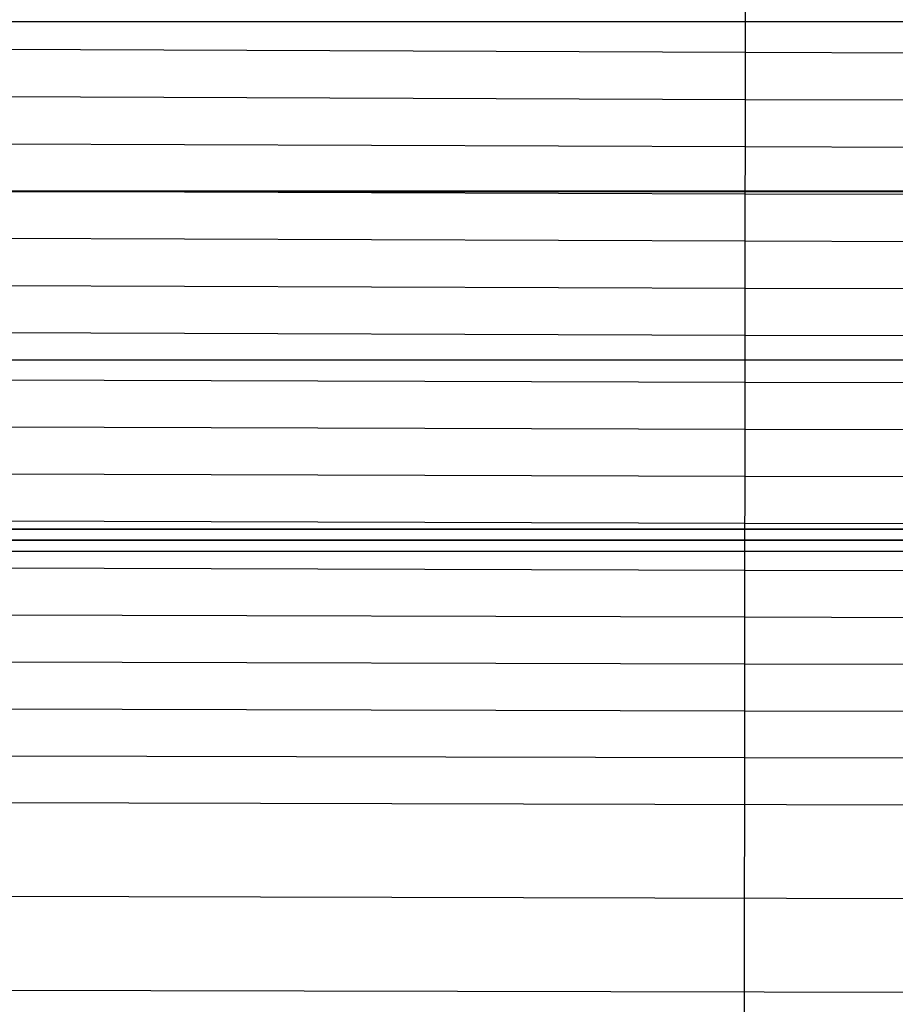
# Model space of a CAD drawing. Extents: x -260 to 296, y -277 to 294.
# Tile 171 of 241: x 193 to 208, y 51 to 67. Entities that reach past the tile are written whole.
import ezdxf

# ---------------------------------------------------------------- set-up
doc = ezdxf.new("R2010")
doc.units = 0
doc.layers.add('PREDEFINITO', color=7, linetype='CONTINUOUS')

msp = doc.modelspace()

# ---------------------------------------------------------------- linework, layer by layer
at = {"layer": 'PREDEFINITO'}
for p, q in [((205.591, 49.548, 443.944), (205.608, 67.584, 441.742)), ((-202.747, 67.31, 407.315), (238.518, 67.31, 407.315)), ((138.627, 67.078, 456.025), (205.607, 66.796, 441.826)), ((205.607, 66.796, 441.826), (211.716, 66.778, 440.692)), ((138.627, 66.279, 456.034), (205.606, 66.009, 441.912)), ((205.606, 66.009, 441.912), (212.025, 65.99, 440.727)), ((138.626, 65.481, 456.043), (205.606, 65.221, 441.998)), ((205.606, 65.221, 441.998), (212.331, 65.202, 440.764)), ((138.626, 64.684, 456.054), (205.605, 64.434, 442.085)), ((-203.859, 64.486, 407.29), (239.629, 64.486, 407.29)), ((-203.859, 64.475, 398.29), (239.629, 64.475, 398.29)), ((205.605, 64.434, 442.085), (212.635, 64.415, 440.803)), ((138.626, 63.888, 456.064), (205.604, 63.648, 442.173)), ((205.604, 63.648, 442.173), (212.935, 63.628, 440.844)), ((138.626, 63.094, 456.076), (205.604, 62.862, 442.262)), ((205.604, 62.862, 442.262), (213.232, 62.842, 440.888)), ((138.626, 62.3, 456.088), (205.603, 62.076, 442.352)), ((205.603, 62.076, 442.352), (213.526, 62.056, 440.933)), ((-204.935, 61.662, 407.322), (240.703, 61.662, 407.322)), ((125.231, 61.557, 458.719), (205.602, 61.291, 442.443)), ((205.602, 61.291, 442.443), (213.817, 61.27, 440.98)), ((125.23, 60.763, 458.723), (205.602, 60.506, 442.535)), ((205.602, 60.506, 442.535), (214.105, 60.485, 441.029)), ((125.23, 59.97, 458.729), (205.601, 59.722, 442.628)), ((205.601, 59.722, 442.628), (214.39, 59.701, 441.08)), ((125.23, 59.178, 458.736), (205.6, 58.938, 442.721)), ((-205.974, 58.839, 407.41), (241.742, 58.839, 407.41)), ((241.742, 58.839, 407.41), (-205.974, 58.839, 407.41)), ((205.6, 58.938, 442.721), (214.671, 58.917, 441.133)), ((-205.974, 58.654, 402.914), (241.742, 58.654, 402.914)), ((241.742, 58.654, 402.914), (-205.974, 58.654, 402.914)), ((-205.974, 58.468, 398.418), (241.742, 58.468, 398.418)), ((-205.974, 58.468, 398.418), (241.742, 58.468, 398.418)), ((125.23, 58.386, 458.744), (205.599, 58.155, 442.816)), ((205.599, 58.155, 442.816), (214.95, 58.134, 441.188)), ((125.23, 57.596, 458.753), (205.599, 57.372, 442.911)), ((205.599, 57.372, 442.911), (215.226, 57.351, 441.245)), ((125.229, 56.806, 458.763), (205.598, 56.59, 443.008)), ((205.598, 56.59, 443.008), (215.498, 56.568, 441.305)), ((125.229, 56.018, 458.774), (205.597, 55.807, 443.106)), ((205.597, 55.807, 443.106), (215.768, 55.785, 441.366)), ((111.835, 55.266, 461.166), (205.596, 55.025, 443.205)), ((205.596, 55.025, 443.205), (216.034, 55.002, 441.431)), ((111.835, 54.478, 461.174), (216.298, 54.219, 441.498)), ((111.835, 52.904, 461.192), (216.816, 52.653, 441.639)), ((111.834, 51.335, 461.215), (217.324, 51.088, 441.789))]:
    msp.add_line(p, q, dxfattribs=at)

doc.saveas('drawing.dxf')
